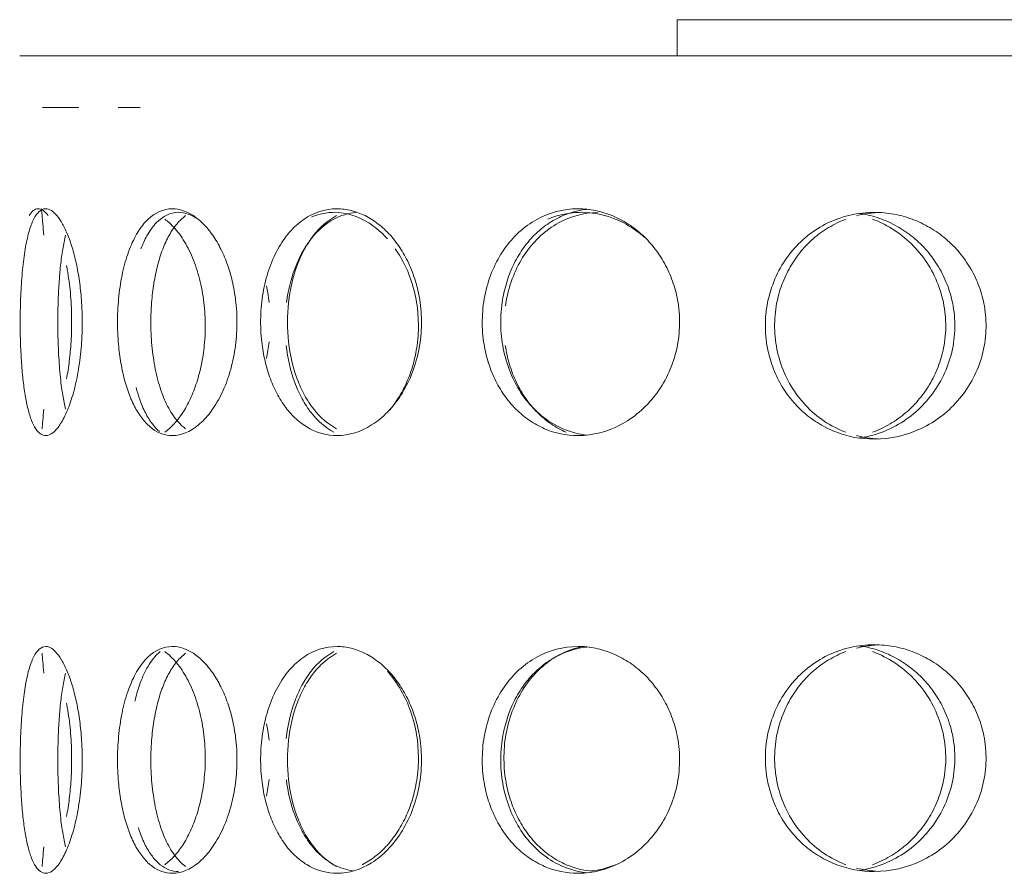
# Model space of a CAD drawing. Header units: inches. Extents: x -498 to 634, y -52 to 183.
# Tile 20 of 29: x 212.12 to 215.54, y 162.78 to 165.75. Entities that reach past the tile are written whole.
import ezdxf

# ---------------------------------------------------------------- set-up
doc = ezdxf.new("R2010")
doc.units = ezdxf.units.IN
doc.header["$MEASUREMENT"] = 0
doc.layers.add('M-EQPM', color=90, linetype='Continuous', lineweight=9)

# ---------------------------------------------------------------- blocks, each defined once
blk = doc.blocks.new('Roof Vent - Roof Vent-4092266-Right')
at = {"layer": 'M-EQPM'}
for p, q in [((214.4054, 165.747), (217.4191, 165.747)), ((214.4054, 165.622), (214.4054, 165.747)), ((216, 165.622), (212.1228, 165.622)), ((212.1386, 165.622), (212.1758, 165.622)), ((212.1971, 165.622), (212.3004, 165.622)), ((212.469, 165.622), (212.5483, 165.622)), ((212.3282, 165.4418), (212.2018, 165.4418)), ((212.2308, 165.4418), (212.3282, 165.4418)), ((212.5406, 165.4418), (212.4651, 165.4418)), ((212.4651, 165.4418), (212.5406, 165.4418))]:
    blk.add_line(p, q, dxfattribs=at)
for points, knots in [([(212.2132, 164.3033), (212.2002, 164.3038), (212.1832, 164.3152), (212.1637, 164.3545), (212.1514, 164.3937), (212.1415, 164.4427), (212.1338, 164.499), (212.1285, 164.5617), (212.1249, 164.6337), (212.1242, 164.7), (212.1252, 164.7572), (212.1273, 164.8124), (212.1321, 164.8808), (212.1413, 164.9518), (212.1539, 165.0115), (212.1763, 165.0719), (212.1969, 165.0901), (212.2132, 165.0907)], [0, 0, 0, 0, 0.111111, 0.166667, 0.222222, 0.277778, 0.333333, 0.388889, 0.444444, 0.513889, 0.548611, 0.583333, 0.652778, 0.722222, 0.791667, 0.861111, 1, 1, 1, 1]), ([(212.2132, 165.0907), (212.2197, 165.0904), (212.2328, 165.0862), (212.2522, 165.069), (212.272, 165.0394), (212.2907, 165.0002), (212.3073, 164.9512), (212.3214, 164.895), (212.3319, 164.8323), (212.3392, 164.7602), (212.3406, 164.6939), (212.3386, 164.6366), (212.3343, 164.5814), (212.3246, 164.513), (212.3075, 164.442), (212.2864, 164.3823), (212.2539, 164.322), (212.2295, 164.3039), (212.2132, 164.3033)], [0, 0, 0, 0, 0.055556, 0.111111, 0.166667, 0.222222, 0.277778, 0.333333, 0.388889, 0.444444, 0.513889, 0.548611, 0.583333, 0.652778, 0.722222, 0.791667, 0.861111, 1, 1, 1, 1]), ([(212.6528, 164.3033), (212.6278, 164.3038), (212.5938, 164.3152), (212.5528, 164.3545), (212.5259, 164.3937), (212.5033, 164.4427), (212.4851, 164.499), (212.4723, 164.5617), (212.4635, 164.6337), (212.4618, 164.7), (212.4642, 164.7572), (212.4694, 164.8124), (212.4811, 164.8808), (212.5028, 164.9518), (212.5315, 165.0115), (212.5798, 165.072), (212.6215, 165.0901), (212.6528, 165.0907)], [0, 0, 0, 0, 0.111111, 0.166667, 0.222222, 0.277778, 0.333333, 0.388889, 0.444444, 0.513889, 0.548611, 0.583333, 0.652778, 0.722222, 0.791667, 0.861111, 1, 1, 1, 1]), ([(212.5439, 164.9519), (212.5501, 164.9681), (212.5659, 165.0026), (212.6073, 165.0596), (212.6454, 165.0778), (212.6741, 165.0784)], [0.7375732, 0.7375732, 0.7375732, 0.7375732, 0.7916667, 0.8611111, 1, 1, 1, 1]), ([(212.6989, 165.0669), (212.6884, 165.0591), (212.6679, 165.0394), (212.6411, 165.0001), (212.6187, 164.9511), (212.6007, 164.8949), (212.588, 164.8322), (212.5793, 164.7601), (212.5776, 164.6939), (212.5799, 164.6366), (212.5851, 164.5815), (212.5967, 164.5131), (212.6183, 164.442), (212.6469, 164.3823), (212.6756, 164.3461), (212.6936, 164.3309), (212.6989, 164.3271)], [0.1111111, 0.1111111, 0.1111111, 0.1111111, 0.1666667, 0.2222222, 0.2777778, 0.3333333, 0.3888889, 0.4444444, 0.5138889, 0.5486111, 0.5833333, 0.6527778, 0.7222222, 0.7916667, 0.8611111, 0.8888889, 0.8888889, 0.8888889, 0.8888889]), ([(212.6528, 165.0907), (212.6653, 165.0904), (212.6901, 165.0862), (212.7258, 165.069), (212.7612, 165.0394), (212.7939, 165.0002), (212.8224, 164.9513), (212.8463, 164.8951), (212.8638, 164.8323), (212.8759, 164.7602), (212.8783, 164.6939), (212.875, 164.6366), (212.8678, 164.5814), (212.8517, 164.5129), (212.8228, 164.4419), (212.7865, 164.3823), (212.7293, 164.322), (212.6842, 164.3039), (212.6528, 164.3033)], [0, 0, 0, 0, 0.055556, 0.111111, 0.166667, 0.222222, 0.277778, 0.333333, 0.388889, 0.444444, 0.513889, 0.548611, 0.583333, 0.652778, 0.722222, 0.791667, 0.861111, 1, 1, 1, 1]), ([(212.6741, 165.0784), (212.6856, 165.0782), (212.7066, 165.0742), (212.7269, 165.0642), (212.7361, 165.0582)], [0, 0, 0, 0, 0.0555556, 0.1023583, 0.1023583, 0.1023583, 0.1023583]), ([(213.2247, 164.3033), (213.1909, 164.3038), (213.1445, 164.3152), (213.0878, 164.3545), (213.05, 164.3937), (213.018, 164.4427), (212.9921, 164.499), (212.9735, 164.5617), (212.9609, 164.6337), (212.9584, 164.7), (212.9618, 164.7572), (212.9694, 164.8124), (212.9862, 164.8809), (213.0174, 164.9518), (213.058, 165.0115), (213.1254, 165.0719), (213.1825, 165.0901), (213.2247, 165.0907)], [0, 0, 0, 0, 0.111111, 0.166667, 0.222222, 0.277778, 0.333333, 0.388889, 0.444444, 0.513889, 0.548611, 0.583333, 0.652778, 0.722222, 0.791667, 0.861111, 1, 1, 1, 1]), ([(213.2909, 165.0777), (213.2643, 165.0754), (213.2069, 165.0583), (213.1444, 165.004), (213.102, 164.939), (213.0697, 164.8674), (213.0549, 164.8065), (213.0495, 164.7659)], [0.0188158, 0.0188158, 0.0188158, 0.0188158, 0.1111111, 0.2222222, 0.2777778, 0.3333333, 0.4338333, 0.4338333, 0.4338333, 0.4338333]), ([(213.2231, 164.327), (213.1937, 164.3427), (213.1534, 164.3775), (213.1108, 164.4425), (213.0767, 164.5178), (213.0514, 164.6271), (213.0513, 164.7667), (213.0767, 164.8761), (213.1107, 164.9513), (213.1533, 165.0163), (213.1936, 165.0512), (213.2231, 165.0669)], [0.1111111, 0.1111111, 0.1111111, 0.1111111, 0.2222222, 0.2777778, 0.3333333, 0.4444444, 0.5555556, 0.6666667, 0.7222222, 0.7777778, 0.8888889, 0.8888889, 0.8888889, 0.8888889]), ([(213.2151, 165.0784), (213.1983, 165.0781), (213.171, 165.0746), (213.1457, 165.0659), (213.1356, 165.0615)], [0, 0, 0, 0, 0.05555556, 0.09328528, 0.09328528, 0.09328528, 0.09328528]), ([(213.3999, 164.986), (213.3966, 164.9897), (213.3765, 165.0113), (213.3168, 165.0597), (213.2571, 165.0778), (213.2151, 165.0784)], [0.7777778, 0.7777778, 0.7777778, 0.7777778, 0.7916667, 0.8611111, 1, 1, 1, 1]), ([(213.2247, 165.0907), (213.2416, 165.0904), (213.2747, 165.0862), (213.322, 165.069), (213.3684, 165.0394), (213.4109, 165.0001), (213.4477, 164.9512), (213.4783, 164.895), (213.5006, 164.8322), (213.516, 164.7602), (213.5191, 164.6939), (213.5149, 164.6366), (213.5057, 164.5814), (213.4853, 164.5131), (213.4483, 164.442), (213.4014, 164.3823), (213.3267, 164.322), (213.2669, 164.3039), (213.2247, 164.3033)], [0, 0, 0, 0, 0.055556, 0.111111, 0.166667, 0.222222, 0.277778, 0.333333, 0.388889, 0.444444, 0.513889, 0.548611, 0.583333, 0.652778, 0.722222, 0.791667, 0.861111, 1, 1, 1, 1]), ([(214.0617, 164.3033), (214.0203, 164.3038), (213.9629, 164.3152), (213.892, 164.3545), (213.8444, 164.3937), (213.8039, 164.4427), (213.7708, 164.499), (213.747, 164.5617), (213.7308, 164.6337), (213.7276, 164.7), (213.732, 164.7572), (213.7417, 164.8124), (213.7633, 164.8809), (213.8031, 164.9518), (213.8545, 165.0115), (213.9392, 165.0719), (214.0099, 165.0901), (214.0617, 165.0907)], [0, 0, 0, 0, 0.111111, 0.166667, 0.222222, 0.277778, 0.333333, 0.388889, 0.444444, 0.513889, 0.548611, 0.583333, 0.652778, 0.722222, 0.791667, 0.861111, 1, 1, 1, 1]), ([(214.092, 165.0886), (214.0829, 165.0876), (214.0542, 165.0831), (214.0087, 165.069), (213.9555, 165.0394), (213.908, 165.0001), (213.8677, 164.9512), (213.8349, 164.895), (213.8112, 164.8322), (213.795, 164.7601), (213.7918, 164.6939), (213.7962, 164.6366), (213.8059, 164.5814), (213.8274, 164.5131), (213.8671, 164.442), (213.9184, 164.3823), (213.9936, 164.3285), (214.0531, 164.3097), (214.0921, 164.3053)], [0.0299868, 0.0299868, 0.0299868, 0.0299868, 0.0555556, 0.1111111, 0.1666667, 0.2222222, 0.2777778, 0.3333333, 0.3888889, 0.4444444, 0.5138889, 0.5486111, 0.5833333, 0.6527778, 0.7222222, 0.7916667, 0.8611111, 0.970008, 0.970008, 0.970008, 0.970008]), ([(213.8093, 164.7542), (213.8109, 164.765), (213.818, 164.8032), (213.8386, 164.8686), (213.8783, 164.9396), (213.9297, 164.9992), (214.0122, 165.0582), (214.0805, 165.0766), (214.1294, 165.0782)], [0.5564845, 0.5564845, 0.5564845, 0.5564845, 0.5833333, 0.6527778, 0.7222222, 0.7916667, 0.8611111, 0.9934622, 0.9934622, 0.9934622, 0.9934622]), ([(214.0617, 165.0907), (214.0824, 165.0904), (214.123, 165.0862), (214.1803, 165.069), (214.2364, 165.0394), (214.2873, 165.0001), (214.3312, 164.9512), (214.3675, 164.895), (214.3939, 164.8323), (214.4121, 164.7602), (214.4157, 164.6939), (214.4108, 164.6366), (214.3999, 164.5814), (214.3758, 164.513), (214.3318, 164.442), (214.276, 164.3823), (214.1862, 164.322), (214.1135, 164.3039), (214.0617, 164.3033)], [0, 0, 0, 0, 0.055556, 0.111111, 0.166667, 0.222222, 0.277778, 0.333333, 0.388889, 0.444444, 0.513889, 0.548611, 0.583333, 0.652778, 0.722222, 0.791667, 0.861111, 1, 1, 1, 1]), ([(214.2935, 164.9906), (214.2911, 164.9927), (214.2684, 165.0126), (214.1982, 165.0596), (214.1254, 165.0778), (214.0734, 165.0784)], [0.7835576, 0.7835576, 0.7835576, 0.7835576, 0.7916667, 0.8611111, 1, 1, 1, 1]), ([(215.0901, 164.291), (215.0438, 164.2915), (214.9793, 164.3029), (214.8989, 164.3422), (214.8447, 164.3814), (214.7983, 164.4304), (214.7603, 164.4867), (214.733, 164.5494), (214.7143, 164.6214), (214.7105, 164.6877), (214.7156, 164.7449), (214.7268, 164.8001), (214.7517, 164.8685), (214.7974, 164.9395), (214.8563, 164.9992), (214.9526, 165.0597), (215.0323, 165.0778), (215.0901, 165.0784)], [0, 0, 0, 0, 0.111111, 0.166667, 0.222222, 0.277778, 0.333333, 0.388889, 0.444444, 0.513889, 0.548611, 0.583333, 0.652778, 0.722222, 0.791667, 0.861111, 1, 1, 1, 1]), ([(215.1051, 165.0779), (215.0878, 165.077), (215.0618, 165.074), (215.0368, 165.0686), (215.0282, 165.0663)], [0.0133932, 0.0133932, 0.0133932, 0.0133932, 0.05555556, 0.07831573, 0.07831573, 0.07831573, 0.07831573]), ([(215.0396, 165.0742), (215.044, 165.0736), (215.0701, 165.0693), (215.1162, 165.0567), (215.1775, 165.0271), (215.2329, 164.9878), (215.2805, 164.9389), (215.3197, 164.8827), (215.3481, 164.8199), (215.3677, 164.7479), (215.3716, 164.6816), (215.3662, 164.6243), (215.3546, 164.5692), (215.3286, 164.5008), (215.2812, 164.4298), (215.2206, 164.37), (215.1385, 164.3194), (215.0768, 164.3006), (215.0395, 164.2951)], [0.0445043, 0.0445043, 0.0445043, 0.0445043, 0.0555556, 0.1111111, 0.1666667, 0.2222222, 0.2777778, 0.3333333, 0.3888889, 0.4444444, 0.5138889, 0.5486111, 0.5833333, 0.6527778, 0.7222222, 0.7916667, 0.8611111, 0.9554879, 0.9554879, 0.9554879, 0.9554879]), ([(215.0901, 165.0784), (215.1133, 165.0781), (215.1585, 165.0739), (215.2221, 165.0567), (215.284, 165.0271), (215.3399, 164.9879), (215.3879, 164.939), (215.4275, 164.8828), (215.4563, 164.82), (215.4761, 164.7479), (215.48, 164.6816), (215.4746, 164.6243), (215.4628, 164.5691), (215.4366, 164.5007), (215.3887, 164.4297), (215.3275, 164.37), (215.2288, 164.3098), (215.1481, 164.2916), (215.0901, 164.291)], [0, 0, 0, 0, 0.055556, 0.111111, 0.166667, 0.222222, 0.277778, 0.333333, 0.388889, 0.444444, 0.513889, 0.548611, 0.583333, 0.652778, 0.722222, 0.791667, 0.861111, 1, 1, 1, 1]), ([(212.6263, 164.3147), (212.6373, 164.3226), (212.6592, 164.3422), (212.6895, 164.3814), (212.7161, 164.4304), (212.7384, 164.4867), (212.7547, 164.5494), (212.7659, 164.6214), (212.7682, 164.6877), (212.7651, 164.7449), (212.7584, 164.8001), (212.7434, 164.8686), (212.7166, 164.9395), (212.6829, 164.9992), (212.6509, 165.0355), (212.6318, 165.0507), (212.6264, 165.0546)], [0.1111111, 0.1111111, 0.1111111, 0.1111111, 0.1666667, 0.2222222, 0.2777778, 0.3333333, 0.3888889, 0.4444444, 0.5138889, 0.5486111, 0.5833333, 0.6527778, 0.7222222, 0.7916667, 0.8611111, 0.8888889, 0.8888889, 0.8888889, 0.8888889]), ([(214.9914, 165.0546), (214.9709, 165.0468), (214.9306, 165.0271), (214.8764, 164.9878), (214.8302, 164.9389), (214.7924, 164.8827), (214.765, 164.8199), (214.7463, 164.7478), (214.7426, 164.6816), (214.7477, 164.6244), (214.7589, 164.5692), (214.7838, 164.5008), (214.8295, 164.4298), (214.8883, 164.37), (214.9459, 164.3339), (214.9811, 164.3186), (214.9913, 164.3148)], [0.1111111, 0.1111111, 0.1111111, 0.1111111, 0.1666667, 0.2222222, 0.2777778, 0.3333333, 0.3888889, 0.4444444, 0.5138889, 0.5486111, 0.5833333, 0.6527778, 0.7222222, 0.7916667, 0.8611111, 0.8888889, 0.8888889, 0.8888889, 0.8888889]), ([(215.0843, 164.3147), (215.1051, 164.3226), (215.1458, 164.3422), (215.2012, 164.3814), (215.2489, 164.4304), (215.2882, 164.4867), (215.3166, 164.5494), (215.3362, 164.6214), (215.3401, 164.6877), (215.3348, 164.7449), (215.3231, 164.8001), (215.2971, 164.8686), (215.2497, 164.9396), (215.1892, 164.9992), (215.1304, 165.0355), (215.0947, 165.0507), (215.0844, 165.0546)], [0.1111111, 0.1111111, 0.1111111, 0.1111111, 0.1666667, 0.2222222, 0.2777778, 0.3333333, 0.3888889, 0.4444444, 0.5138889, 0.5486111, 0.5833333, 0.6527778, 0.7222222, 0.7916667, 0.8611111, 0.8888889, 0.8888889, 0.8888889, 0.8888889]), ([(212.2821, 164.9985), (212.2784, 164.9838), (212.2719, 164.9511), (212.2643, 164.895), (212.2591, 164.8322), (212.2556, 164.7601), (212.255, 164.6939), (212.2559, 164.6366), (212.258, 164.5815), (212.2626, 164.5131), (212.2711, 164.4468), (212.2784, 164.4103), (212.2821, 164.3955)], [0.2222222, 0.2222222, 0.2222222, 0.2222222, 0.2777778, 0.3333333, 0.3888889, 0.4444444, 0.5138889, 0.5486111, 0.5833333, 0.6527778, 0.7222222, 0.7777778, 0.7777778, 0.7777778, 0.7777778]), ([(213.4061, 164.3905), (213.4169, 164.4032), (213.439, 164.4335), (213.4679, 164.4867), (213.4901, 164.5494), (213.5055, 164.6214), (213.5086, 164.6877), (213.5044, 164.7449), (213.4952, 164.8001), (213.4748, 164.8686), (213.4476, 164.9212), (213.4301, 164.9472), (213.4269, 164.9519)], [0.2314016, 0.2314016, 0.2314016, 0.2314016, 0.2777778, 0.3333333, 0.3888889, 0.4444444, 0.5138889, 0.5486111, 0.5833333, 0.6527778, 0.7222222, 0.7376178, 0.7376178, 0.7376178, 0.7376178]), ([(212.2854, 164.5001), (212.2892, 164.5199), (212.2957, 164.5617), (212.3024, 164.6337), (212.3038, 164.7), (212.302, 164.7572), (212.2979, 164.8124), (212.2918, 164.859), (212.2863, 164.8891), (212.2853, 164.8941)], [0.3333333, 0.3333333, 0.3333333, 0.3333333, 0.3888889, 0.4444444, 0.5138889, 0.5486111, 0.5833333, 0.6527778, 0.6666667, 0.6666667, 0.6666667, 0.6666667]), ([(212.9886, 164.7654), (212.9873, 164.7766), (212.9847, 164.7957), (212.9812, 164.8147), (212.9795, 164.8227)], [0.55555556, 0.55555556, 0.55555556, 0.55555556, 0.58333333, 0.6035805, 0.6035805, 0.6035805, 0.6035805]), ([(213.0479, 164.6162), (213.053, 164.5711), (213.0681, 164.5055), (213.1021, 164.4302), (213.1445, 164.3652), (213.1847, 164.3304), (213.2139, 164.3147)], [0.5555556, 0.5555556, 0.5555556, 0.5555556, 0.6666667, 0.7222222, 0.7777778, 0.8888889, 0.8888889, 0.8888889, 0.8888889]), ([(212.6077, 164.3175), (212.5993, 164.3248), (212.5819, 164.3437), (212.5584, 164.3814), (212.5401, 164.4254), (212.5305, 164.4566), (212.527, 164.47)], [0.1175274, 0.1175274, 0.1175274, 0.1175274, 0.1666667, 0.2222222, 0.2777778, 0.3164963, 0.3164963, 0.3164963, 0.3164963]), ([(212.2132, 162.7838), (212.2002, 162.7843), (212.1832, 162.7957), (212.1637, 162.8351), (212.1514, 162.8743), (212.1415, 162.9233), (212.1338, 162.9795), (212.1285, 163.0422), (212.1249, 163.1143), (212.1242, 163.1805), (212.1252, 163.2378), (212.1273, 163.293), (212.1321, 163.3614), (212.1413, 163.4324), (212.1539, 163.492), (212.1763, 163.5525), (212.1969, 163.5706), (212.2132, 163.5712)], [0, 0, 0, 0, 0.111111, 0.166667, 0.222222, 0.277778, 0.333333, 0.388889, 0.444444, 0.513889, 0.548611, 0.583333, 0.652778, 0.722222, 0.791667, 0.861111, 1, 1, 1, 1]), ([(212.2132, 163.5712), (212.2197, 163.571), (212.2328, 163.5667), (212.2522, 163.5495), (212.272, 163.5199), (212.2907, 163.4807), (212.3073, 163.4318), (212.3214, 163.3756), (212.3319, 163.3128), (212.3392, 163.2407), (212.3406, 163.1744), (212.3386, 163.1172), (212.3343, 163.062), (212.3246, 162.9936), (212.3075, 162.9225), (212.2864, 162.8629), (212.2539, 162.8026), (212.2295, 162.7845), (212.2132, 162.7838)], [0, 0, 0, 0, 0.055556, 0.111111, 0.166667, 0.222222, 0.277778, 0.333333, 0.388889, 0.444444, 0.513889, 0.548611, 0.583333, 0.652778, 0.722222, 0.791667, 0.861111, 1, 1, 1, 1]), ([(212.6528, 162.7838), (212.6278, 162.7843), (212.5938, 162.7957), (212.5528, 162.835), (212.5259, 162.8742), (212.5033, 162.9233), (212.4851, 162.9796), (212.4723, 163.0423), (212.4635, 163.1143), (212.4618, 163.1805), (212.4642, 163.2378), (212.4694, 163.2929), (212.4811, 163.3614), (212.5028, 163.4324), (212.5315, 163.492), (212.5798, 163.5525), (212.6215, 163.5707), (212.6528, 163.5712)], [0, 0, 0, 0, 0.111111, 0.166667, 0.222222, 0.277778, 0.333333, 0.388889, 0.444444, 0.513889, 0.548611, 0.583333, 0.652778, 0.722222, 0.791667, 0.861111, 1, 1, 1, 1]), ([(212.6528, 163.5712), (212.6653, 163.571), (212.6901, 163.5667), (212.7258, 163.5495), (212.7612, 163.52), (212.7939, 163.4808), (212.8224, 163.4318), (212.8463, 163.3757), (212.8638, 163.3129), (212.8759, 163.2408), (212.8783, 163.1744), (212.875, 163.1171), (212.8678, 163.0619), (212.8517, 162.9935), (212.8228, 162.9225), (212.7865, 162.8628), (212.7293, 162.8026), (212.6842, 162.7845), (212.6528, 162.7838)], [0, 0, 0, 0, 0.055556, 0.111111, 0.166667, 0.222222, 0.277778, 0.333333, 0.388889, 0.444444, 0.513889, 0.548611, 0.583333, 0.652778, 0.722222, 0.791667, 0.861111, 1, 1, 1, 1]), ([(213.2247, 162.7838), (213.1909, 162.7843), (213.1445, 162.7958), (213.0878, 162.8351), (213.05, 162.8742), (213.018, 162.9233), (212.9921, 162.9795), (212.9735, 163.0422), (212.9609, 163.1143), (212.9584, 163.1805), (212.9618, 163.2378), (212.9694, 163.293), (212.9862, 163.3614), (213.0174, 163.4324), (213.058, 163.492), (213.1254, 163.5525), (213.1825, 163.5706), (213.2247, 163.5712)], [0, 0, 0, 0, 0.111111, 0.166667, 0.222222, 0.277778, 0.333333, 0.388889, 0.444444, 0.513889, 0.548611, 0.583333, 0.652778, 0.722222, 0.791667, 0.861111, 1, 1, 1, 1]), ([(213.2247, 163.5712), (213.2416, 163.571), (213.2747, 163.5667), (213.322, 163.5495), (213.3684, 163.5199), (213.4109, 163.4807), (213.4477, 163.4317), (213.4783, 163.3756), (213.5006, 163.3128), (213.516, 163.2407), (213.5191, 163.1744), (213.5149, 163.1172), (213.5057, 163.062), (213.4853, 162.9936), (213.4483, 162.9226), (213.4014, 162.8629), (213.3267, 162.8026), (213.2669, 162.7845), (213.2247, 162.7838)], [0, 0, 0, 0, 0.055556, 0.111111, 0.166667, 0.222222, 0.277778, 0.333333, 0.388889, 0.444444, 0.513889, 0.548611, 0.583333, 0.652778, 0.722222, 0.791667, 0.861111, 1, 1, 1, 1]), ([(214.0617, 162.7838), (214.0203, 162.7843), (213.9629, 162.7958), (213.892, 162.8351), (213.8444, 162.8743), (213.8039, 162.9233), (213.7708, 162.9795), (213.747, 163.0422), (213.7308, 163.1143), (213.7276, 163.1805), (213.732, 163.2378), (213.7417, 163.293), (213.7633, 163.3614), (213.8031, 163.4324), (213.8545, 163.492), (213.9392, 163.5525), (214.0099, 163.5706), (214.0617, 163.5712)], [0, 0, 0, 0, 0.111111, 0.166667, 0.222222, 0.277778, 0.333333, 0.388889, 0.444444, 0.513889, 0.548611, 0.583333, 0.652778, 0.722222, 0.791667, 0.861111, 1, 1, 1, 1]), ([(214.092, 163.5692), (214.0829, 163.5682), (214.0542, 163.5636), (214.0087, 163.5495), (213.9555, 163.5199), (213.908, 163.4807), (213.8677, 163.4317), (213.8349, 163.3755), (213.8112, 163.3128), (213.795, 163.2407), (213.7918, 163.1744), (213.7962, 163.1172), (213.8059, 163.062), (213.8274, 162.9936), (213.8671, 162.9226), (213.9184, 162.8629), (213.9936, 162.8091), (214.0531, 162.7902), (214.0921, 162.7858)], [0.0299868, 0.0299868, 0.0299868, 0.0299868, 0.0555556, 0.1111111, 0.1666667, 0.2222222, 0.2777778, 0.3333333, 0.3888889, 0.4444444, 0.5138889, 0.5486111, 0.5833333, 0.6527778, 0.7222222, 0.7916667, 0.8611111, 0.970008, 0.970008, 0.970008, 0.970008]), ([(214.1136, 162.7911), (214.0809, 162.7937), (214.0313, 162.8056), (213.967, 162.8412), (213.9195, 162.8804), (213.8791, 162.9295), (213.8461, 162.9857), (213.8223, 163.0484), (213.8061, 163.1204), (213.8029, 163.1867), (213.8073, 163.2439), (213.817, 163.2991), (213.8386, 163.3676), (213.8783, 163.4386), (213.9297, 163.4982), (213.999, 163.5478), (214.0513, 163.5665), (214.0824, 163.5722)], [0.020983, 0.020983, 0.020983, 0.020983, 0.1111111, 0.1666667, 0.2222222, 0.2777778, 0.3333333, 0.3888889, 0.4444444, 0.5138889, 0.5486111, 0.5833333, 0.6527778, 0.7222222, 0.7916667, 0.8611111, 0.9498794, 0.9498794, 0.9498794, 0.9498794]), ([(214.0617, 163.5712), (214.0824, 163.571), (214.123, 163.5667), (214.1803, 163.5495), (214.2364, 163.5199), (214.2873, 163.4807), (214.3312, 163.4317), (214.3675, 163.3756), (214.3939, 163.3128), (214.4121, 163.2407), (214.4157, 163.1744), (214.4108, 163.1172), (214.3999, 163.062), (214.3758, 162.9936), (214.3318, 162.9226), (214.276, 162.8629), (214.1862, 162.8026), (214.1135, 162.7845), (214.0617, 162.7838)], [0, 0, 0, 0, 0.055556, 0.111111, 0.166667, 0.222222, 0.277778, 0.333333, 0.388889, 0.444444, 0.513889, 0.548611, 0.583333, 0.652778, 0.722222, 0.791667, 0.861111, 1, 1, 1, 1]), ([(215.0901, 162.79), (215.0438, 162.7905), (214.9793, 162.8019), (214.8989, 162.8412), (214.8447, 162.8804), (214.7983, 162.9295), (214.7603, 162.9857), (214.733, 163.0484), (214.7143, 163.1204), (214.7105, 163.1867), (214.7156, 163.2439), (214.7268, 163.2991), (214.7517, 163.3676), (214.7974, 163.4386), (214.8563, 163.4982), (214.9526, 163.5587), (215.0323, 163.5768), (215.0901, 163.5774)], [0, 0, 0, 0, 0.111111, 0.166667, 0.222222, 0.277778, 0.333333, 0.388889, 0.444444, 0.513889, 0.548611, 0.583333, 0.652778, 0.722222, 0.791667, 0.861111, 1, 1, 1, 1]), ([(215.1051, 163.5769), (215.0878, 163.576), (215.0618, 163.573), (215.0368, 163.5676), (215.0282, 163.5654)], [0.0133932, 0.0133932, 0.0133932, 0.0133932, 0.05555556, 0.07831573, 0.07831573, 0.07831573, 0.07831573]), ([(215.0396, 163.5732), (215.044, 163.5726), (215.0701, 163.5683), (215.1162, 163.5557), (215.1775, 163.5261), (215.2329, 163.4869), (215.2805, 163.4379), (215.3197, 163.3817), (215.3481, 163.319), (215.3677, 163.2469), (215.3716, 163.1806), (215.3662, 163.1234), (215.3546, 163.0682), (215.3286, 162.9998), (215.2812, 162.9288), (215.2206, 162.8691), (215.1385, 162.8184), (215.0768, 162.7996), (215.0395, 162.7941)], [0.0445043, 0.0445043, 0.0445043, 0.0445043, 0.0555556, 0.1111111, 0.1666667, 0.2222222, 0.2777778, 0.3333333, 0.3888889, 0.4444444, 0.5138889, 0.5486111, 0.5833333, 0.6527778, 0.7222222, 0.7916667, 0.8611111, 0.9554879, 0.9554879, 0.9554879, 0.9554879]), ([(215.0901, 163.5774), (215.1133, 163.5772), (215.1585, 163.5729), (215.2221, 163.5557), (215.284, 163.5261), (215.3399, 163.4869), (215.3879, 163.438), (215.4275, 163.3818), (215.4563, 163.3191), (215.4761, 163.2469), (215.48, 163.1806), (215.4746, 163.1233), (215.4628, 163.0681), (215.4366, 162.9997), (215.3887, 162.9287), (215.3275, 162.869), (215.2288, 162.8088), (215.1481, 162.7906), (215.0901, 162.79)], [0, 0, 0, 0, 0.055556, 0.111111, 0.166667, 0.222222, 0.277778, 0.333333, 0.388889, 0.444444, 0.513889, 0.548611, 0.583333, 0.652778, 0.722222, 0.791667, 0.861111, 1, 1, 1, 1]), ([(212.5226, 163.3809), (212.5272, 163.4007), (212.5394, 163.4426), (212.5635, 163.4982), (212.5898, 163.5345), (212.6062, 163.5497), (212.611, 163.5536)], [0.6666667, 0.6666667, 0.6666667, 0.6666667, 0.7222222, 0.7916667, 0.8611111, 0.8888889, 0.8888889, 0.8888889, 0.8888889]), ([(212.6989, 163.5475), (212.6884, 163.5397), (212.6679, 163.5199), (212.6411, 163.4807), (212.6187, 163.4317), (212.6007, 163.3755), (212.588, 163.3128), (212.5793, 163.2407), (212.5776, 163.1744), (212.5799, 163.1172), (212.5851, 163.062), (212.5967, 162.9937), (212.6183, 162.9226), (212.6469, 162.8629), (212.6756, 162.8267), (212.6936, 162.8115), (212.6989, 162.8076)], [0.1111111, 0.1111111, 0.1111111, 0.1111111, 0.1666667, 0.2222222, 0.2777778, 0.3333333, 0.3888889, 0.4444444, 0.5138889, 0.5486111, 0.5833333, 0.6527778, 0.7222222, 0.7916667, 0.8611111, 0.8888889, 0.8888889, 0.8888889, 0.8888889]), ([(212.6263, 162.8137), (212.6373, 162.8216), (212.6592, 162.8412), (212.6895, 162.8804), (212.7161, 162.9295), (212.7384, 162.9857), (212.7547, 163.0484), (212.7659, 163.1204), (212.7682, 163.1867), (212.7651, 163.2439), (212.7584, 163.2991), (212.7434, 163.3676), (212.7166, 163.4386), (212.6829, 163.4982), (212.6509, 163.5345), (212.6318, 163.5497), (212.6264, 163.5536)], [0.1111111, 0.1111111, 0.1111111, 0.1111111, 0.1666667, 0.2222222, 0.2777778, 0.3333333, 0.3888889, 0.4444444, 0.5138889, 0.5486111, 0.5833333, 0.6527778, 0.7222222, 0.7916667, 0.8611111, 0.8888889, 0.8888889, 0.8888889, 0.8888889]), ([(213.2139, 163.5536), (213.1846, 163.538), (213.1444, 163.503), (213.102, 163.4381), (213.0681, 163.3629), (213.053, 163.2972), (213.0479, 163.252)], [0.1111111, 0.1111111, 0.1111111, 0.1111111, 0.2222222, 0.2777778, 0.3333333, 0.4444444, 0.4444444, 0.4444444, 0.4444444]), ([(213.2231, 162.8076), (213.1937, 162.8232), (213.1534, 162.8581), (213.1108, 162.9231), (213.0767, 162.9984), (213.0514, 163.1077), (213.0513, 163.2472), (213.0767, 163.3567), (213.1107, 163.4319), (213.1533, 163.4968), (213.1936, 163.5318), (213.2231, 163.5475)], [0.1111111, 0.1111111, 0.1111111, 0.1111111, 0.2222222, 0.2777778, 0.3333333, 0.4444444, 0.5555556, 0.6666667, 0.7222222, 0.7777778, 0.8888889, 0.8888889, 0.8888889, 0.8888889]), ([(214.9914, 163.5537), (214.9709, 163.5459), (214.9306, 163.5261), (214.8764, 163.4869), (214.8302, 163.4379), (214.7924, 163.3817), (214.765, 163.3189), (214.7463, 163.2469), (214.7426, 163.1806), (214.7477, 163.1234), (214.7589, 163.0682), (214.7838, 162.9998), (214.8295, 162.9288), (214.8883, 162.8691), (214.9459, 162.8329), (214.9811, 162.8177), (214.9913, 162.8138)], [0.1111111, 0.1111111, 0.1111111, 0.1111111, 0.1666667, 0.2222222, 0.2777778, 0.3333333, 0.3888889, 0.4444444, 0.5138889, 0.5486111, 0.5833333, 0.6527778, 0.7222222, 0.7916667, 0.8611111, 0.8888889, 0.8888889, 0.8888889, 0.8888889]), ([(215.0843, 162.8138), (215.1051, 162.8216), (215.1458, 162.8412), (215.2012, 162.8804), (215.2489, 162.9295), (215.2882, 162.9857), (215.3166, 163.0484), (215.3362, 163.1204), (215.3401, 163.1867), (215.3348, 163.2439), (215.3231, 163.2991), (215.2971, 163.3676), (215.2497, 163.4386), (215.1892, 163.4982), (215.1304, 163.5345), (215.0947, 163.5497), (215.0844, 163.5536)], [0.1111111, 0.1111111, 0.1111111, 0.1111111, 0.1666667, 0.2222222, 0.2777778, 0.3333333, 0.3888889, 0.4444444, 0.5138889, 0.5486111, 0.5833333, 0.6527778, 0.7222222, 0.7916667, 0.8611111, 0.8888889, 0.8888889, 0.8888889, 0.8888889]), ([(212.2821, 163.4791), (212.2784, 163.4644), (212.2719, 163.4317), (212.2643, 163.3755), (212.2591, 163.3128), (212.2556, 163.2407), (212.255, 163.1744), (212.2559, 163.1172), (212.258, 163.062), (212.2626, 162.9937), (212.2711, 162.9273), (212.2784, 162.8908), (212.2821, 162.8761)], [0.2222222, 0.2222222, 0.2222222, 0.2222222, 0.2777778, 0.3333333, 0.3888889, 0.4444444, 0.5138889, 0.5486111, 0.5833333, 0.6527778, 0.7222222, 0.7777778, 0.7777778, 0.7777778, 0.7777778]), ([(213.3119, 162.8138), (213.3275, 162.8216), (213.3583, 162.8412), (213.4006, 162.8804), (213.4373, 162.9294), (213.4679, 162.9857), (213.4901, 163.0484), (213.5055, 163.1204), (213.5086, 163.1867), (213.5044, 163.244), (213.4952, 163.2992), (213.4748, 163.3676), (213.4405, 163.4338), (213.4131, 163.4703), (213.3999, 163.485)], [0.1111111, 0.1111111, 0.1111111, 0.1111111, 0.1666667, 0.2222222, 0.2777778, 0.3333333, 0.3888889, 0.4444444, 0.5138889, 0.5486111, 0.5833333, 0.6527778, 0.7222222, 0.7777778, 0.7777778, 0.7777778, 0.7777778]), ([(212.2854, 162.9806), (212.2892, 163.0004), (212.2957, 163.0422), (212.3024, 163.1143), (212.3038, 163.1805), (212.302, 163.2378), (212.2979, 163.293), (212.2918, 163.3395), (212.2863, 163.3697), (212.2853, 163.3746)], [0.3333333, 0.3333333, 0.3333333, 0.3333333, 0.3888889, 0.4444444, 0.5138889, 0.5486111, 0.5833333, 0.6527778, 0.6666667, 0.6666667, 0.6666667, 0.6666667]), ([(212.9886, 163.246), (212.9873, 163.2572), (212.9847, 163.2763), (212.9812, 163.2953), (212.9795, 163.3032)], [0.55555556, 0.55555556, 0.55555556, 0.55555556, 0.58333333, 0.6035805, 0.6035805, 0.6035805, 0.6035805]), ([(213.0487, 163.1088), (213.054, 163.066), (213.0689, 163.0028), (213.1021, 162.9293), (213.1445, 162.8643), (213.2034, 162.8132), (213.2561, 162.7956), (213.2783, 162.7922)], [0.5608843, 0.5608843, 0.5608843, 0.5608843, 0.6666667, 0.7222222, 0.7777778, 0.8888889, 0.9665857, 0.9665857, 0.9665857, 0.9665857]), ([(212.6741, 162.79), (212.6511, 162.7905), (212.62, 162.8019), (212.5828, 162.8412), (212.5584, 162.8804), (212.5432, 162.9169), (212.5359, 162.9389), (212.5345, 162.9432)], [0, 0, 0, 0, 0.1111111, 0.1666667, 0.2222222, 0.2777778, 0.2908992, 0.2908992, 0.2908992, 0.2908992])]:
    blk.add_open_spline(points, degree=3, knots=knots, dxfattribs=at)
for points in [[(212.1864, 165.0907), (212.1805, 165.0904), (212.1694, 165.0862), (212.1598, 165.0747), (212.1552, 165.0669)], [(212.2221, 165.0669), (212.2102, 165.0824), (212.1982, 165.0902), (212.1864, 165.0907)], [(212.1981, 165.0907), (212.1983, 165.0907), (212.1997, 165.0745), (212.2042, 165.0279), (212.2065, 164.9985)], [(212.2065, 164.9985), (212.2042, 165.0279), (212.1997, 165.0745), (212.1983, 165.0907), (212.1981, 165.0907)], [(214.0734, 165.0784), (214.0527, 165.0782), (214.0125, 165.0739), (213.9753, 165.0624), (213.9571, 165.0546)], [(212.9795, 164.571), (212.9834, 164.5898), (212.9864, 164.609), (212.9886, 164.6285)], [(214.0207, 164.3147), (214.0025, 164.3226), (213.967, 164.3422), (213.9195, 164.3814), (213.8791, 164.4304), (213.8461, 164.4867), (213.8223, 164.5494), (213.8124, 164.5937), (213.8091, 164.6163)], [(212.2065, 164.3953), (212.2042, 164.3659), (212.2019, 164.3427), (212.2005, 164.327)], [(212.2005, 164.327), (212.2019, 164.3427), (212.2042, 164.3659), (212.2065, 164.3953)], [(215.0282, 164.3031), (215.0529, 164.2966), (215.0785, 164.2928), (215.1051, 164.2915)], [(212.2005, 163.5475), (212.2019, 163.5318), (212.2042, 163.5085), (212.2065, 163.4791)], [(212.2065, 163.4791), (212.2042, 163.5085), (212.2019, 163.5318), (212.2005, 163.5475)], [(212.9795, 163.0516), (212.9834, 163.0703), (212.9864, 163.0895), (212.9886, 163.109)], [(212.2065, 162.8759), (212.2042, 162.8465), (212.2019, 162.8232), (212.2005, 162.8076)], [(212.2005, 162.8076), (212.2019, 162.8232), (212.2042, 162.8465), (212.2065, 162.8759)], [(214.1065, 162.792), (214.136, 162.7952), (214.1644, 162.8023), (214.1921, 162.8138)], [(215.0282, 162.8021), (215.0529, 162.7957), (215.0785, 162.7918), (215.1051, 162.7905)]]:
    blk.add_open_spline(points, degree=3, dxfattribs=at)

msp = doc.modelspace()

# ---------------------------------------------------------------- block references
at = {"layer": 'M-EQPM'}
msp.add_blockref('Roof Vent - Roof Vent-4092266-Right', (0, 0), dxfattribs=at)

doc.saveas('drawing.dxf')
